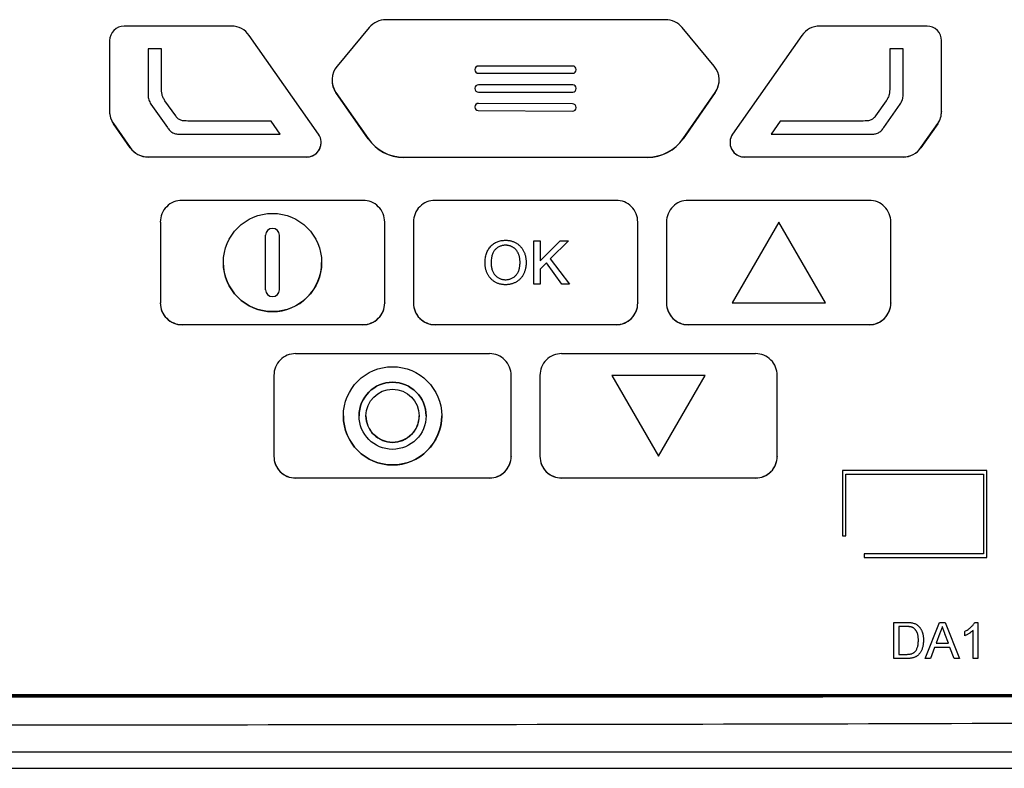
# Model space of a CAD drawing. Header units: millimetres. Extents: x 82 to 1337, y -230 to 1154.
# Tile 137 of 217: x 793 to 861, y 466 to 518. Entities that reach past the tile are written whole.
import ezdxf

# ---------------------------------------------------------------- set-up
doc = ezdxf.new("R2010")
doc.units = ezdxf.units.MM

msp = doc.modelspace()

# ---------------------------------------------------------------- linework, layer by layer
at = {"color": 7, "linetype": 'Continuous', "lineweight": 25}
for p, q in [((837.951, 517.907), (818.616, 517.907)), ((807.935, 517.458), (800.502, 517.458)), ((817.465, 517.369), (815.233, 514.698)), ((841.317, 514.692), (839.107, 517.363)), ((856.045, 517.458), (848.612, 517.458)), ((799.502, 516.458), (799.502, 511.572)), ((813.952, 509.984), (809.163, 516.819)), ((847.383, 516.819), (842.594, 509.984)), ((857.045, 511.572), (857.045, 516.458)), ((802.163, 515.888), (802.163, 512.7)), ((803.089, 515.887), (802.163, 515.888)), ((803.088, 513.206), (803.089, 515.887)), ((803.088, 513.206), (803.089, 515.886)), ((803.089, 515.887), (803.089, 515.886)), ((854.383, 515.888), (853.458, 515.887)), ((853.458, 515.887), (853.458, 513.206)), ((853.458, 515.887), (853.458, 515.886)), ((853.458, 515.886), (853.458, 513.206)), ((854.384, 512.7), (854.383, 515.888)), ((824.773, 514.459), (824.773, 514.439)), ((824.773, 514.439), (824.773, 514.439)), ((831.533, 514.699), (825.013, 514.699)), ((825.013, 514.199), (831.533, 514.199)), ((825.013, 514.199), (825.013, 514.199)), ((825.013, 514.199), (831.533, 514.199)), ((831.533, 514.199), (831.533, 514.199)), ((831.773, 514.439), (831.773, 514.459)), ((831.773, 514.439), (831.773, 514.439)), ((814.884, 513.737), (814.884, 513.728)), ((841.662, 513.727), (841.662, 513.735)), ((803.088, 513.206), (803.088, 513.206)), ((815.152, 512.88), (817.379, 509.678)), ((815.152, 512.88), (815.152, 512.872)), ((817.379, 509.67), (815.152, 512.872)), ((824.773, 513.159), (824.773, 513.139)), ((824.773, 513.139), (824.773, 513.139)), ((831.533, 513.399), (825.013, 513.399)), ((825.013, 512.899), (831.533, 512.899)), ((825.013, 512.899), (831.533, 512.899)), ((825.013, 512.899), (825.013, 512.899)), ((831.533, 512.899), (831.533, 512.899)), ((831.773, 513.139), (831.773, 513.159)), ((831.773, 513.139), (831.773, 513.139)), ((839.167, 509.678), (841.393, 512.879)), ((841.393, 512.871), (839.167, 509.67)), ((841.393, 512.879), (841.393, 512.871)), ((853.458, 513.206), (853.458, 513.206)), ((802.163, 512.7), (802.163, 512.699)), ((804.072, 511.245), (803.333, 512.297)), ((831.527, 512.079), (825.007, 512.119)), ((853.213, 512.297), (852.475, 511.245)), ((854.384, 512.7), (854.384, 512.699)), ((799.502, 511.572), (799.502, 511.563)), ((802.362, 512.069), (803.495, 510.451)), ((802.362, 512.069), (803.495, 510.451)), ((802.362, 512.069), (802.362, 512.069)), ((824.765, 511.881), (824.765, 511.861)), ((824.765, 511.859), (824.765, 511.859)), ((825.004, 511.619), (831.524, 511.579)), ((825.004, 511.619), (831.524, 511.579)), ((825.004, 511.619), (825.004, 511.619)), ((831.524, 511.579), (831.524, 511.579)), ((831.765, 511.839), (831.765, 511.839)), ((831.765, 511.818), (831.765, 511.838)), ((831.765, 511.818), (831.765, 511.838)), ((831.765, 511.838), (831.765, 511.838)), ((831.765, 511.818), (831.765, 511.818)), ((853.052, 510.451), (854.185, 512.069)), ((853.052, 510.451), (854.185, 512.069)), ((854.185, 512.069), (854.185, 512.069)), ((857.045, 511.572), (857.045, 511.563)), ((810.67, 510.894), (804.915, 510.897)), ((811.292, 509.983), (810.67, 510.894)), ((845.877, 510.894), (845.255, 509.983)), ((851.632, 510.897), (845.877, 510.894)), ((799.771, 510.714), (800.929, 509.053)), ((799.771, 510.714), (799.771, 510.705)), ((800.929, 509.044), (799.771, 510.705)), ((803.495, 510.451), (803.495, 510.451)), ((853.052, 510.451), (853.052, 510.451)), ((855.617, 509.053), (856.775, 510.714)), ((856.775, 510.705), (855.617, 509.044)), ((856.775, 510.714), (856.775, 510.705)), ((804.395, 509.982), (811.292, 509.983)), ((804.395, 509.983), (811.292, 509.983)), ((804.395, 509.983), (804.395, 509.982)), ((811.292, 509.983), (811.292, 509.983)), ((814.133, 509.402), (814.133, 509.411)), ((817.379, 509.678), (817.379, 509.67)), ((839.167, 509.678), (839.167, 509.67)), ((842.414, 509.411), (842.414, 509.402)), ((845.255, 509.983), (852.151, 509.982)), ((845.255, 509.983), (852.151, 509.983)), ((845.255, 509.983), (845.255, 509.983)), ((852.151, 509.983), (852.151, 509.982)), ((800.929, 509.053), (800.929, 509.044)), ((855.617, 509.053), (855.617, 509.044)), ((802.16, 508.411), (813.133, 508.411)), ((802.16, 508.411), (802.16, 508.402)), ((813.133, 508.402), (802.16, 508.402)), ((813.133, 508.411), (813.133, 508.402)), ((819.842, 508.391), (836.704, 508.391)), ((819.842, 508.391), (819.842, 508.382)), ((836.704, 508.382), (819.842, 508.382)), ((836.704, 508.391), (836.704, 508.382)), ((843.414, 508.411), (854.387, 508.411)), ((843.414, 508.411), (843.414, 508.402)), ((854.387, 508.402), (843.414, 508.402)), ((854.387, 508.411), (854.387, 508.402)), ((817.027, 505.408), (804.511, 505.408)), ((834.531, 505.408), (822.015, 505.408)), ((852.036, 505.408), (839.52, 505.408)), ((803.011, 503.908), (803.011, 498.309)), ((818.527, 498.309), (818.527, 503.908)), ((820.515, 503.908), (820.515, 498.309)), ((836.031, 498.309), (836.031, 503.908)), ((838.02, 503.908), (838.02, 498.309)), ((845.778, 503.904), (842.55, 498.313)), ((849.006, 498.313), (845.778, 503.904)), ((853.536, 498.309), (853.536, 503.908)), ((810.289, 499.228), (810.289, 502.989)), ((811.249, 499.228), (811.249, 502.989)), ((828.85, 499.609), (828.85, 502.608)), ((828.85, 502.608), (829.273, 502.608)), ((829.273, 502.608), (829.273, 501.226)), ((829.273, 501.226), (830.655, 502.608)), ((831.235, 502.608), (829.981, 501.355)), ((831.235, 502.608), (829.981, 501.355)), ((830.655, 502.608), (831.235, 502.608)), ((831.235, 502.608), (831.235, 502.608)), ((826.893, 502.3), (826.893, 502.3)), ((829.981, 501.355), (831.312, 499.609)), ((807.369, 501.108), (807.369, 501.108)), ((814.169, 501.108), (814.169, 501.108)), ((825.466, 501.069), (825.466, 501.069)), ((828.312, 501.104), (828.312, 501.104)), ((829.713, 501.086), (829.273, 500.647)), ((829.713, 501.086), (829.273, 500.647)), ((829.273, 500.647), (829.273, 499.609)), ((829.273, 500.647), (829.273, 500.647)), ((830.791, 499.609), (829.713, 501.086)), ((829.713, 501.086), (829.713, 501.086)), ((830.791, 499.609), (829.713, 501.086)), ((826.889, 499.57), (826.889, 499.57)), ((829.273, 499.609), (828.85, 499.609)), ((829.273, 499.609), (828.85, 499.609)), ((828.85, 499.609), (828.85, 499.609)), ((829.273, 499.609), (829.273, 499.609)), ((831.312, 499.609), (830.791, 499.609)), ((830.791, 499.609), (830.791, 499.609)), ((831.312, 499.609), (830.791, 499.609)), ((831.312, 499.609), (831.312, 499.609)), ((803.011, 498.309), (803.011, 498.3)), ((818.527, 498.309), (818.527, 498.3)), ((820.515, 498.309), (820.515, 498.3)), ((836.031, 498.309), (836.031, 498.3)), ((838.02, 498.309), (838.02, 498.3)), ((842.55, 498.313), (849.006, 498.313)), ((842.55, 498.313), (849.006, 498.313)), ((842.55, 498.313), (842.55, 498.313)), ((849.006, 498.313), (849.006, 498.313)), ((853.536, 498.309), (853.536, 498.3)), ((804.511, 496.809), (817.027, 496.809)), ((804.511, 496.809), (804.511, 496.8)), ((817.027, 496.8), (804.511, 496.8)), ((817.027, 496.809), (817.027, 496.8)), ((822.015, 496.809), (834.531, 496.809)), ((822.015, 496.809), (822.015, 496.8)), ((834.531, 496.8), (822.015, 496.8)), ((834.531, 496.809), (834.531, 496.8)), ((839.52, 496.809), (852.036, 496.809)), ((839.52, 496.809), (839.52, 496.8)), ((852.036, 496.8), (839.52, 496.8)), ((852.036, 496.809), (852.036, 496.8)), ((825.779, 494.8), (812.366, 494.8)), ((844.18, 494.8), (830.767, 494.8)), ((810.866, 493.301), (810.866, 487.701)), ((827.279, 487.701), (827.279, 493.301)), ((829.267, 493.301), (829.267, 487.701)), ((834.246, 493.296), (837.474, 487.706)), ((840.702, 493.296), (834.246, 493.296)), ((834.246, 493.296), (837.474, 487.706)), ((834.246, 493.296), (834.246, 493.296)), ((837.474, 487.706), (840.702, 493.296)), ((837.474, 487.706), (840.702, 493.296)), ((840.702, 493.296), (840.702, 493.296)), ((845.68, 487.701), (845.68, 493.301)), ((815.673, 490.501), (815.673, 490.501)), ((816.753, 490.501), (816.753, 490.501)), ((817.233, 490.501), (817.233, 490.501)), ((820.913, 490.501), (820.913, 490.501)), ((821.393, 490.501), (821.393, 490.501)), ((822.473, 490.501), (822.473, 490.501)), ((810.866, 487.701), (810.866, 487.692)), ((827.279, 487.701), (827.279, 487.692)), ((829.267, 487.701), (829.267, 487.692)), ((837.474, 487.706), (837.474, 487.706)), ((845.68, 487.701), (845.68, 487.692)), ((850.183, 486.707), (850.183, 482.208)), ((860.183, 486.707), (850.183, 486.707)), ((850.433, 486.457), (859.933, 486.457)), ((850.433, 486.457), (859.933, 486.457)), ((850.433, 482.208), (850.433, 486.457)), ((859.933, 486.457), (859.933, 480.958)), ((860.183, 480.708), (860.183, 486.707)), ((812.366, 486.201), (825.779, 486.201)), ((812.366, 486.201), (812.366, 486.193)), ((825.779, 486.193), (812.366, 486.193)), ((825.779, 486.201), (825.779, 486.193)), ((830.767, 486.201), (844.18, 486.201)), ((830.767, 486.201), (830.767, 486.193)), ((844.18, 486.193), (830.767, 486.193)), ((844.18, 486.201), (844.18, 486.193)), ((850.183, 482.208), (850.433, 482.208)), ((850.183, 482.208), (850.183, 482.207)), ((850.183, 482.207), (850.433, 482.207)), ((850.433, 482.208), (850.433, 482.207)), ((851.683, 480.958), (851.683, 480.708)), ((859.933, 480.958), (851.683, 480.958)), ((851.683, 480.708), (860.183, 480.708)), ((851.683, 480.708), (851.683, 480.707)), ((851.683, 480.707), (860.183, 480.707)), ((860.183, 480.708), (860.183, 480.707)), ((853.741, 476.209), (854.596, 476.209)), ((853.741, 473.709), (853.741, 476.209)), ((855.899, 473.709), (856.892, 476.209)), ((856.892, 476.209), (857.289, 476.209)), ((857.289, 476.209), (858.282, 473.709)), ((859.336, 476.209), (859.542, 476.209)), ((859.542, 476.209), (859.542, 473.709)), ((854.6, 475.921), (854.094, 475.921)), ((854.094, 475.921), (854.094, 473.998)), ((854.6, 475.92), (854.094, 475.92)), ((854.6, 475.921), (854.6, 475.92)), ((855.014, 475.869), (855.014, 475.868)), ((856.92, 475.459), (856.664, 474.767)), ((856.92, 475.458), (856.664, 474.767)), ((856.92, 475.459), (856.92, 475.458)), ((857.09, 475.921), (857.09, 475.92)), ((857.517, 474.767), (857.274, 475.424)), ((857.274, 475.424), (857.274, 475.423)), ((857.517, 474.767), (857.274, 475.423)), ((858.645, 475.289), (858.645, 475.584)), ((859.222, 473.709), (859.222, 475.657)), ((855.792, 474.973), (855.792, 474.972)), ((856.664, 474.767), (857.517, 474.767)), ((858.645, 475.289), (858.645, 475.288)), ((854.094, 473.998), (854.609, 473.998)), ((856.558, 474.479), (856.273, 473.709)), ((856.558, 474.478), (856.273, 473.709)), ((856.558, 474.479), (856.558, 474.478)), ((857.623, 474.479), (856.558, 474.479)), ((857.623, 474.478), (856.558, 474.478)), ((857.908, 473.709), (857.623, 474.479)), ((857.623, 474.479), (857.623, 474.478)), ((857.908, 473.709), (857.623, 474.478)), ((853.741, 473.709), (853.741, 473.709)), ((854.637, 473.709), (853.741, 473.709)), ((854.637, 473.709), (853.741, 473.709)), ((854.637, 473.709), (854.637, 473.709)), ((856.273, 473.709), (855.899, 473.709)), ((856.273, 473.709), (855.899, 473.709)), ((855.899, 473.709), (855.899, 473.709)), ((856.273, 473.709), (856.273, 473.709)), ((858.282, 473.709), (857.908, 473.709)), ((857.908, 473.709), (857.908, 473.709)), ((858.282, 473.709), (857.908, 473.709)), ((858.282, 473.709), (858.282, 473.709)), ((859.542, 473.709), (859.222, 473.709)), ((859.542, 473.709), (859.222, 473.709)), ((859.222, 473.709), (859.222, 473.709)), ((859.542, 473.709), (859.542, 473.709)), ((884.424, 471.126), (702.143, 471.126)), ((702.293, 471.209), (884.274, 471.209)), ((884.274, 471.176), (702.293, 471.176)), ((700.436, 467.258), (886.132, 467.258)), ((698.886, 466.113), (887.68, 466.113))]:
    msp.add_line(p, q, dxfattribs=at)
for centre, radius in [((810.769, 501.109), 3.4), ((819.073, 490.501), 3.4), ((819.073, 490.501), 2.32), ((819.073, 490.501), 1.84)]:
    msp.add_circle(centre, radius, dxfattribs=at)
for centre, radius, start, end in [((818.616, 516.407), 1.5, 89.99898, 140.10953), ((837.951, 516.407), 1.5, 39.61294, 90.00103), ((800.502, 516.458), 1, 89.99564, 179.99564), ((807.935, 515.958), 1.5, 35.01813, 90.00131), ((848.612, 515.958), 1.5, 89.99869, 144.98187), ((856.045, 516.458), 1, 0.00436, 90.00436), ((816.384, 513.737), 1.5, 140.10973, 214.81636), ((825.013, 514.459), 0.24, 89.99564, 179.99564), ((825.013, 514.439), 0.24, 180.00436, 270.00436), ((825.013, 514.439), 0.24, 180.00436, 270.00436), ((831.533, 514.459), 0.24, 0.00436, 90.00436), ((831.533, 514.439), 0.24, 269.99564, 359.99564), ((831.533, 514.439), 0.24, 269.99564, 359.99564), ((840.162, 513.735), 1.5, 325.18363, 39.61269), ((816.384, 513.728), 1.5, 180.00033, 214.81631), ((840.162, 513.727), 1.5, 325.18369, 359.99966), ((825.013, 513.159), 0.24, 89.99564, 179.99564), ((825.013, 513.139), 0.24, 180.00436, 270.00436), ((825.013, 513.139), 0.24, 180.00436, 270.00436), ((831.533, 513.159), 0.24, 0.00436, 90.00436), ((831.533, 513.139), 0.24, 269.99564, 359.99564), ((831.533, 513.139), 0.24, 269.99564, 359.99564), ((825.005, 511.879), 0.24, 89.6442, 179.64406), ((801.001, 511.572), 1.5, 180.00037, 214.88264), ((801.001, 511.563), 1.5, 180.00037, 214.88264), ((825.005, 511.859), 0.24, 179.65278, 269.65293), ((825.005, 511.859), 0.24, 179.65278, 269.65293), ((831.525, 511.819), 0.24, 269.6442, 359.64406), ((831.525, 511.819), 0.24, 269.6442, 359.64406), ((831.525, 511.839), 0.24, 359.65278, 89.65293), ((855.545, 511.572), 1.5, 325.11754, 359.99963), ((855.545, 511.563), 1.5, 325.11754, 359.99963), ((813.133, 509.411), 1, 269.99241, 35.01273), ((813.133, 509.402), 1, 269.99545, 359.99582), ((819.842, 511.391), 3, 214.81751, 270.00132), ((819.842, 511.383), 3, 214.81751, 270.00132), ((836.704, 511.391), 3, 269.99868, 325.18249), ((836.704, 511.383), 3, 269.99868, 325.18249), ((843.413, 509.411), 1, 144.98727, 270.00759), ((843.413, 509.402), 1, 180.00418, 270.00455), ((802.16, 509.911), 1.5, 214.88386, 270.00131), ((802.16, 509.902), 1.5, 214.88386, 270.00131), ((854.387, 509.911), 1.5, 269.99869, 325.11632), ((854.387, 509.902), 1.5, 269.99869, 325.11632), ((804.51, 503.908), 1.5, 89.99564, 179.99564), ((817.027, 503.908), 1.5, 0.00436, 90.00436), ((822.015, 503.908), 1.5, 89.99564, 179.99564), ((834.532, 503.908), 1.5, 0.00436, 90.00436), ((839.52, 503.908), 1.5, 89.99564, 179.99564), ((852.036, 503.908), 1.5, 0.00436, 90.00436), ((810.769, 502.989), 0.48, 0.00702, 179.99298), ((810.769, 502.989), 0.48, 0.00702, 179.99298), ((810.768, 501.109), 3.4, 180.00447, 270.00426), ((810.769, 501.109), 3.4, 269.99507, 359.99621), ((810.769, 499.228), 0.48, 180.00702, 359.99298), ((804.51, 498.309), 1.5, 180.00436, 270.00436), ((804.51, 498.3), 1.5, 180.00436, 270.00436), ((817.027, 498.309), 1.5, 269.99564, 359.99564), ((817.027, 498.3), 1.5, 269.99564, 359.99564), ((822.015, 498.309), 1.5, 180.00436, 270.00436), ((822.015, 498.3), 1.5, 180.00436, 270.00436), ((834.532, 498.309), 1.5, 269.99564, 359.99564), ((834.532, 498.3), 1.5, 269.99564, 359.99564), ((839.52, 498.309), 1.5, 180.00436, 270.00436), ((839.52, 498.3), 1.5, 180.00436, 270.00436), ((852.036, 498.309), 1.5, 269.99564, 359.99564), ((852.036, 498.3), 1.5, 269.99564, 359.99564), ((812.366, 493.301), 1.5, 89.99564, 179.99564), ((825.779, 493.301), 1.5, 0.00436, 90.00436), ((830.767, 493.301), 1.5, 89.99564, 179.99564), ((844.18, 493.301), 1.5, 0.00436, 90.00436), ((819.073, 490.501), 2.32, 0.00702, 179.99298), ((819.072, 490.501), 3.4, 180.00447, 270.00426), ((819.073, 490.501), 1.84, 180.00436, 270.00436), ((819.073, 490.501), 3.4, 269.99507, 359.99621), ((819.073, 490.501), 1.84, 269.99564, 359.99564), ((812.366, 487.701), 1.5, 180.00436, 270.00436), ((812.366, 487.693), 1.5, 180.00436, 270.00436), ((825.779, 487.701), 1.5, 269.99564, 359.99564), ((825.779, 487.693), 1.5, 269.99564, 359.99564), ((830.767, 487.701), 1.5, 180.00436, 270.00436), ((830.767, 487.693), 1.5, 180.00436, 270.00436), ((844.18, 487.701), 1.5, 269.99564, 359.99564), ((844.18, 487.693), 1.5, 269.99564, 359.99564)]:
    msp.add_arc(centre, radius, start, end, dxfattribs=at)
for points, knots in [([(803.333, 512.297), (803.287, 512.363), (803.244, 512.432), (803.172, 512.576), (803.145, 512.652), (803.09, 512.883), (803.088, 513.045), (803.088, 513.206)], [0, 0, 0, 0, 0.25, 0.25, 0.5, 0.5, 1, 1, 1, 1]), ([(853.458, 513.206), (853.458, 513.045), (853.457, 512.883), (853.401, 512.652), (853.374, 512.576), (853.302, 512.432), (853.26, 512.363), (853.213, 512.297)], [0, 0, 0, 0, 0.5, 0.5, 0.75, 0.75, 1, 1, 1, 1]), ([(802.163, 512.7), (802.163, 512.587), (802.179, 512.477), (802.247, 512.262), (802.297, 512.161), (802.362, 512.069)], [0, 0, 0, 0, 0.5, 0.5, 1, 1, 1, 1]), ([(802.163, 512.699), (802.163, 512.587), (802.179, 512.477), (802.247, 512.262), (802.297, 512.161), (802.362, 512.069)], [0, 0, 0, 0, 0.5, 0.5, 1, 1, 1, 1]), ([(854.185, 512.069), (854.249, 512.161), (854.3, 512.262), (854.367, 512.477), (854.384, 512.587), (854.384, 512.7)], [0, 0, 0, 0, 0.5, 0.5, 1, 1, 1, 1]), ([(854.185, 512.069), (854.249, 512.161), (854.3, 512.262), (854.367, 512.477), (854.384, 512.587), (854.384, 512.699)], [0, 0, 0, 0, 0.5, 0.5, 1, 1, 1, 1]), ([(804.915, 510.897), (804.834, 510.897), (804.753, 510.897), (804.593, 510.909), (804.512, 510.92), (804.359, 510.97), (804.288, 511.012), (804.168, 511.117), (804.118, 511.179), (804.072, 511.245)], [0, 0, 0, 0, 0.25, 0.25, 0.5, 0.5, 0.75, 0.75, 1, 1, 1, 1]), ([(852.475, 511.245), (852.429, 511.179), (852.379, 511.117), (852.259, 511.012), (852.187, 510.97), (852.035, 510.92), (851.954, 510.909), (851.793, 510.897), (851.712, 510.897), (851.632, 510.897)], [0, 0, 0, 0, 0.25, 0.25, 0.5, 0.5, 0.75, 0.75, 1, 1, 1, 1]), ([(803.495, 510.451), (803.546, 510.378), (803.6, 510.308), (803.724, 510.182), (803.796, 510.126), (803.954, 510.045), (804.041, 510.018), (804.216, 509.987), (804.305, 509.982), (804.395, 509.982)], [0, 0, 0, 0, 0.25, 0.25, 0.5, 0.5, 0.75, 0.75, 1, 1, 1, 1]), ([(803.495, 510.451), (803.546, 510.378), (803.6, 510.308), (803.724, 510.182), (803.796, 510.126), (803.954, 510.045), (804.041, 510.018), (804.216, 509.988), (804.305, 509.983), (804.395, 509.983)], [0, 0, 0, 0, 0.25, 0.25, 0.5, 0.5, 0.75, 0.75, 1, 1, 1, 1]), ([(852.151, 509.982), (852.241, 509.982), (852.33, 509.987), (852.506, 510.018), (852.593, 510.045), (852.75, 510.126), (852.822, 510.182), (852.947, 510.308), (853.001, 510.378), (853.052, 510.451)], [0, 0, 0, 0, 0.25, 0.25, 0.5, 0.5, 0.75, 0.75, 1, 1, 1, 1]), ([(852.151, 509.983), (852.241, 509.983), (852.33, 509.988), (852.506, 510.018), (852.593, 510.045), (852.75, 510.126), (852.822, 510.182), (852.947, 510.308), (853.001, 510.378), (853.052, 510.451)], [0, 0, 0, 0, 0.25, 0.25, 0.5, 0.5, 0.75, 0.75, 1, 1, 1, 1]), ([(825.466, 501.069), (825.467, 501.129), (825.469, 501.246), (825.488, 501.417), (825.518, 501.577), (825.563, 501.728), (825.618, 501.868), (825.686, 501.999), (825.768, 502.119), (825.861, 502.229), (825.965, 502.327), (826.075, 502.413), (826.193, 502.485), (826.319, 502.545), (826.452, 502.59), (826.592, 502.622), (826.739, 502.643), (826.839, 502.645), (826.89, 502.647)], [0, 0, 0, 0, 0.075226, 0.146575, 0.2145, 0.27953, 0.342403, 0.403496, 0.463762, 0.523864, 0.583252, 0.641302, 0.698898, 0.756295, 0.814628, 0.874325, 0.935783, 1, 1, 1, 1]), ([(826.89, 502.647), (826.924, 502.646), (826.992, 502.645), (827.091, 502.636), (827.188, 502.62), (827.282, 502.599), (827.374, 502.571), (827.463, 502.537), (827.55, 502.496), (827.634, 502.45), (827.714, 502.399), (827.789, 502.342), (827.86, 502.281), (827.926, 502.215), (827.986, 502.143), (828.043, 502.068), (828.094, 501.987), (828.139, 501.901), (828.18, 501.812), (828.215, 501.719), (828.245, 501.624), (828.27, 501.525), (828.288, 501.424), (828.302, 501.32), (828.31, 501.213), (828.311, 501.14), (828.312, 501.104)], [0, 0, 0, 0, 0.043099, 0.085587, 0.126908, 0.167967, 0.20845, 0.249025, 0.289281, 0.33001, 0.370598, 0.410466, 0.450033, 0.489688, 0.529116, 0.569037, 0.609703, 0.650759, 0.692509, 0.734219, 0.776707, 0.819552, 0.863351, 0.907839, 0.953334, 1, 1, 1, 1]), ([(826.893, 502.3), (826.859, 502.3), (826.793, 502.298), (826.695, 502.284), (826.6, 502.262), (826.509, 502.231), (826.422, 502.191), (826.339, 502.141), (826.259, 502.083), (826.183, 502.016), (826.112, 501.939), (826.052, 501.849), (826.002, 501.747), (825.96, 501.633), (825.927, 501.508), (825.905, 501.37), (825.891, 501.221), (825.89, 501.118), (825.889, 501.064)], [0, 0, 0, 0, 0.055943, 0.110382, 0.164048, 0.216759, 0.269601, 0.323009, 0.377581, 0.433449, 0.490922, 0.550625, 0.613117, 0.679861, 0.751358, 0.828261, 0.910795, 1, 1, 1, 1]), ([(826.893, 502.3), (826.859, 502.3), (826.793, 502.298), (826.695, 502.284), (826.6, 502.262), (826.509, 502.231), (826.422, 502.191), (826.339, 502.141), (826.259, 502.083), (826.183, 502.016), (826.112, 501.939), (826.052, 501.849), (826.002, 501.747), (825.96, 501.633), (825.927, 501.508), (825.905, 501.37), (825.891, 501.221), (825.89, 501.118), (825.889, 501.064)], [0, 0, 0, 0, 0.055943, 0.110382, 0.164048, 0.216759, 0.269601, 0.323009, 0.377581, 0.433449, 0.490922, 0.550625, 0.613117, 0.679861, 0.751358, 0.828261, 0.910795, 1, 1, 1, 1]), ([(827.889, 501.107), (827.888, 501.136), (827.888, 501.194), (827.881, 501.28), (827.873, 501.363), (827.86, 501.444), (827.842, 501.521), (827.822, 501.595), (827.797, 501.667), (827.769, 501.736), (827.737, 501.801), (827.701, 501.863), (827.662, 501.92), (827.62, 501.975), (827.574, 502.024), (827.524, 502.071), (827.471, 502.114), (827.415, 502.153), (827.356, 502.188), (827.295, 502.218), (827.233, 502.244), (827.168, 502.264), (827.102, 502.28), (827.034, 502.293), (826.964, 502.299), (826.917, 502.3), (826.893, 502.3)], [0, 0, 0, 0, 0.050852, 0.099752, 0.147438, 0.194086, 0.239171, 0.28334, 0.326577, 0.368936, 0.410572, 0.451051, 0.490877, 0.530044, 0.568937, 0.607578, 0.64642, 0.685679, 0.724799, 0.763513, 0.802173, 0.84074, 0.879649, 0.919071, 0.959098, 1, 1, 1, 1]), ([(827.889, 501.107), (827.888, 501.136), (827.888, 501.194), (827.881, 501.28), (827.873, 501.363), (827.86, 501.443), (827.842, 501.521), (827.822, 501.595), (827.797, 501.667), (827.769, 501.736), (827.737, 501.801), (827.701, 501.863), (827.662, 501.92), (827.62, 501.975), (827.574, 502.024), (827.524, 502.071), (827.471, 502.114), (827.415, 502.153), (827.356, 502.188), (827.295, 502.217), (827.233, 502.244), (827.168, 502.264), (827.102, 502.28), (827.034, 502.292), (826.964, 502.299), (826.917, 502.3), (826.893, 502.3)], [0, 0, 0, 0, 0.050852, 0.099752, 0.147438, 0.194086, 0.239171, 0.28334, 0.326577, 0.368936, 0.410572, 0.451051, 0.490877, 0.530044, 0.568937, 0.607578, 0.64642, 0.685679, 0.724799, 0.763513, 0.802173, 0.84074, 0.879649, 0.919071, 0.959098, 1, 1, 1, 1]), ([(826.889, 499.57), (826.854, 499.571), (826.786, 499.572), (826.685, 499.582), (826.586, 499.597), (826.491, 499.619), (826.398, 499.648), (826.308, 499.683), (826.221, 499.724), (826.137, 499.772), (826.057, 499.824), (825.982, 499.882), (825.911, 499.945), (825.847, 500.012), (825.785, 500.083), (825.731, 500.16), (825.68, 500.241), (825.635, 500.326), (825.595, 500.414), (825.561, 500.504), (825.531, 500.595), (825.507, 500.687), (825.489, 500.781), (825.476, 500.876), (825.467, 500.972), (825.466, 501.036), (825.466, 501.069)], [0, 0, 0, 0, 0.044697, 0.088534, 0.131409, 0.173814, 0.215715, 0.257247, 0.298848, 0.340604, 0.382029, 0.42297, 0.463632, 0.504048, 0.544591, 0.584964, 0.626265, 0.667979, 0.709943, 0.751382, 0.792619, 0.833948, 0.875008, 0.916446, 0.957907, 1, 1, 1, 1]), ([(826.889, 499.57), (826.854, 499.571), (826.786, 499.572), (826.685, 499.582), (826.586, 499.597), (826.491, 499.619), (826.398, 499.648), (826.308, 499.683), (826.221, 499.724), (826.137, 499.772), (826.057, 499.824), (825.982, 499.882), (825.911, 499.945), (825.847, 500.012), (825.785, 500.083), (825.731, 500.16), (825.68, 500.241), (825.635, 500.326), (825.595, 500.414), (825.561, 500.504), (825.531, 500.595), (825.507, 500.687), (825.489, 500.781), (825.476, 500.876), (825.467, 500.972), (825.466, 501.036), (825.466, 501.069)], [0, 0, 0, 0, 0.044697, 0.088534, 0.131409, 0.173814, 0.215715, 0.257247, 0.298848, 0.340604, 0.382029, 0.42297, 0.463632, 0.504048, 0.544591, 0.584964, 0.626265, 0.667979, 0.709943, 0.751382, 0.792619, 0.833948, 0.875008, 0.916446, 0.957907, 1, 1, 1, 1]), ([(825.889, 501.064), (825.889, 501.021), (825.891, 500.936), (825.905, 500.813), (825.927, 500.697), (825.957, 500.587), (825.998, 500.485), (826.046, 500.39), (826.105, 500.303), (826.171, 500.222), (826.244, 500.151), (826.323, 500.088), (826.406, 500.035), (826.493, 499.991), (826.585, 499.958), (826.682, 499.934), (826.783, 499.919), (826.852, 499.917), (826.887, 499.916)], [0, 0, 0, 0, 0.0759644, 0.1481252, 0.2172006, 0.2832999, 0.3472019, 0.4092995, 0.4704256, 0.5315881, 0.5917392, 0.6502577, 0.707303, 0.7642085, 0.8211475, 0.8791188, 0.9384228, 1, 1, 1, 1]), ([(826.887, 499.916), (826.923, 499.917), (826.992, 499.919), (827.095, 499.933), (827.193, 499.958), (827.286, 499.992), (827.373, 500.036), (827.457, 500.089), (827.535, 500.153), (827.608, 500.225), (827.674, 500.307), (827.732, 500.397), (827.78, 500.496), (827.821, 500.602), (827.851, 500.717), (827.873, 500.84), (827.887, 500.971), (827.888, 501.06), (827.889, 501.107)], [0, 0, 0, 0, 0.061055, 0.119545, 0.176806, 0.232956, 0.288583, 0.344667, 0.401662, 0.46054, 0.520477, 0.581213, 0.643431, 0.707961, 0.775371, 0.846414, 0.921152, 1, 1, 1, 1]), ([(828.312, 501.104), (828.311, 501.066), (828.31, 500.993), (828.301, 500.884), (828.287, 500.778), (828.267, 500.675), (828.241, 500.576), (828.21, 500.478), (828.173, 500.385), (828.13, 500.294), (828.082, 500.208), (828.029, 500.126), (827.971, 500.051), (827.909, 499.98), (827.842, 499.915), (827.77, 499.855), (827.693, 499.801), (827.612, 499.752), (827.527, 499.71), (827.441, 499.673), (827.353, 499.641), (827.263, 499.615), (827.172, 499.595), (827.079, 499.58), (826.984, 499.572), (826.921, 499.571), (826.889, 499.57)], [0, 0, 0, 0, 0.04756, 0.093962, 0.139112, 0.183626, 0.227457, 0.270703, 0.313611, 0.35626, 0.398366, 0.439557, 0.480045, 0.519888, 0.559658, 0.599421, 0.639208, 0.679668, 0.72002, 0.759859, 0.79956, 0.839199, 0.878956, 0.918794, 0.959083, 1, 1, 1, 1]), ([(828.312, 501.104), (828.311, 501.066), (828.31, 500.993), (828.301, 500.884), (828.287, 500.778), (828.267, 500.675), (828.241, 500.576), (828.21, 500.478), (828.173, 500.385), (828.13, 500.294), (828.082, 500.208), (828.029, 500.126), (827.971, 500.051), (827.909, 499.98), (827.842, 499.915), (827.77, 499.855), (827.693, 499.801), (827.612, 499.752), (827.527, 499.71), (827.441, 499.673), (827.353, 499.641), (827.263, 499.615), (827.172, 499.595), (827.079, 499.58), (826.984, 499.572), (826.921, 499.571), (826.889, 499.57)], [0, 0, 0, 0, 0.04756, 0.093962, 0.139112, 0.183626, 0.227457, 0.270703, 0.313611, 0.35626, 0.398366, 0.439557, 0.480045, 0.519888, 0.559658, 0.599421, 0.639208, 0.679668, 0.72002, 0.759859, 0.79956, 0.839199, 0.878956, 0.918794, 0.959083, 1, 1, 1, 1]), ([(854.596, 476.209), (854.619, 476.209), (854.665, 476.209), (854.731, 476.207), (854.792, 476.204), (854.85, 476.2), (854.903, 476.195), (854.952, 476.19), (854.996, 476.182), (855.024, 476.176), (855.038, 476.173)], [0, 0, 0, 0, 0.157891, 0.306794, 0.445674, 0.57568, 0.694631, 0.805978, 0.907764, 1, 1, 1, 1]), ([(855.038, 476.173), (855.072, 476.164), (855.14, 476.146), (855.236, 476.106), (855.323, 476.056), (855.375, 476.015), (855.401, 475.994)], [0, 0, 0, 0, 0.261195, 0.513143, 0.757809, 1, 1, 1, 1]), ([(858.645, 475.584), (858.685, 475.605), (858.764, 475.645), (858.875, 475.716), (858.98, 475.792), (859.075, 475.874), (859.16, 475.957), (859.231, 476.042), (859.292, 476.124), (859.322, 476.182), (859.336, 476.209)], [0, 0, 0, 0, 0.1426573, 0.281169, 0.4169772, 0.5508525, 0.6783642, 0.7950324, 0.9019982, 1, 1, 1, 1]), ([(855.014, 475.869), (855.002, 475.873), (854.978, 475.882), (854.938, 475.892), (854.894, 475.901), (854.845, 475.908), (854.791, 475.914), (854.732, 475.918), (854.668, 475.92), (854.623, 475.92), (854.6, 475.921)], [0, 0, 0, 0, 0.087425, 0.185248, 0.292738, 0.411206, 0.541246, 0.682781, 0.836034, 1, 1, 1, 1]), ([(855.014, 475.868), (855.002, 475.872), (854.978, 475.881), (854.938, 475.891), (854.894, 475.901), (854.845, 475.907), (854.791, 475.913), (854.732, 475.917), (854.668, 475.919), (854.623, 475.919), (854.6, 475.92)], [0, 0, 0, 0, 0.087425, 0.185248, 0.292738, 0.411206, 0.541246, 0.682781, 0.836034, 1, 1, 1, 1]), ([(855.44, 474.978), (855.439, 475.01), (855.439, 475.072), (855.433, 475.162), (855.423, 475.247), (855.41, 475.326), (855.392, 475.399), (855.372, 475.467), (855.346, 475.528), (855.317, 475.584), (855.285, 475.635), (855.251, 475.682), (855.216, 475.724), (855.179, 475.762), (855.14, 475.796), (855.1, 475.825), (855.058, 475.85), (855.028, 475.863), (855.014, 475.869)], [0, 0, 0, 0, 0.091258, 0.177402, 0.258694, 0.334791, 0.406045, 0.473581, 0.537187, 0.597012, 0.654533, 0.709286, 0.761518, 0.811848, 0.860604, 0.907806, 0.954259, 1, 1, 1, 1]), ([(855.44, 474.977), (855.439, 475.009), (855.439, 475.071), (855.433, 475.162), (855.423, 475.246), (855.41, 475.325), (855.392, 475.398), (855.372, 475.466), (855.346, 475.527), (855.317, 475.583), (855.285, 475.634), (855.251, 475.681), (855.216, 475.724), (855.179, 475.761), (855.14, 475.795), (855.1, 475.824), (855.058, 475.849), (855.028, 475.862), (855.014, 475.868)], [0, 0, 0, 0, 0.091258, 0.177402, 0.258694, 0.334791, 0.406045, 0.473581, 0.537187, 0.597012, 0.654533, 0.709286, 0.761518, 0.811848, 0.860604, 0.907806, 0.954259, 1, 1, 1, 1]), ([(855.401, 475.994), (855.417, 475.98), (855.45, 475.952), (855.494, 475.905), (855.535, 475.856), (855.574, 475.804), (855.609, 475.749), (855.641, 475.691), (855.669, 475.63), (855.695, 475.567), (855.719, 475.501), (855.738, 475.432), (855.755, 475.361), (855.768, 475.288), (855.78, 475.213), (855.787, 475.135), (855.792, 475.055), (855.792, 475), (855.792, 474.973)], [0, 0, 0, 0, 0.056812, 0.113882, 0.170533, 0.227547, 0.285353, 0.343701, 0.403, 0.463842, 0.525815, 0.588967, 0.653271, 0.719097, 0.786749, 0.855788, 0.926836, 1, 1, 1, 1]), ([(857.09, 475.921), (857.081, 475.881), (857.062, 475.802), (857.022, 475.686), (856.976, 475.57), (856.938, 475.496), (856.92, 475.459)], [0, 0, 0, 0, 0.247294, 0.495608, 0.746359, 1, 1, 1, 1]), ([(857.09, 475.92), (857.081, 475.88), (857.062, 475.801), (857.022, 475.685), (856.976, 475.57), (856.938, 475.495), (856.92, 475.458)], [0, 0, 0, 0, 0.247294, 0.495608, 0.746359, 1, 1, 1, 1]), ([(857.274, 475.424), (857.265, 475.449), (857.247, 475.499), (857.22, 475.571), (857.195, 475.639), (857.17, 475.703), (857.149, 475.764), (857.128, 475.82), (857.108, 475.871), (857.096, 475.905), (857.09, 475.921)], [0, 0, 0, 0, 0.153148, 0.299433, 0.436426, 0.565671, 0.686508, 0.799269, 0.903395, 1, 1, 1, 1]), ([(857.274, 475.423), (857.265, 475.448), (857.247, 475.498), (857.22, 475.57), (857.195, 475.639), (857.17, 475.702), (857.149, 475.763), (857.128, 475.819), (857.108, 475.87), (857.096, 475.904), (857.09, 475.92)], [0, 0, 0, 0, 0.153148, 0.299433, 0.436426, 0.565671, 0.686508, 0.799269, 0.903395, 1, 1, 1, 1]), ([(859.222, 475.657), (859.203, 475.639), (859.165, 475.602), (859.1, 475.55), (859.028, 475.497), (858.949, 475.446), (858.868, 475.398), (858.791, 475.355), (858.717, 475.318), (858.668, 475.298), (858.645, 475.289)], [0, 0, 0, 0, 0.11167, 0.232094, 0.362743, 0.502558, 0.641525, 0.771098, 0.890162, 1, 1, 1, 1]), ([(859.222, 475.656), (859.203, 475.639), (859.165, 475.602), (859.1, 475.549), (859.028, 475.496), (858.949, 475.445), (858.868, 475.397), (858.791, 475.354), (858.717, 475.317), (858.668, 475.297), (858.645, 475.288)], [0, 0, 0, 0, 0.11167, 0.232094, 0.362743, 0.502558, 0.641525, 0.771098, 0.890162, 1, 1, 1, 1]), ([(855.792, 474.973), (855.792, 474.927), (855.79, 474.837), (855.777, 474.706), (855.757, 474.584), (855.728, 474.47), (855.693, 474.365), (855.653, 474.268), (855.608, 474.182), (855.559, 474.105), (855.506, 474.036), (855.451, 473.975), (855.393, 473.922), (855.332, 473.876), (855.266, 473.837), (855.195, 473.803), (855.117, 473.775), (855.034, 473.75), (854.943, 473.732), (854.847, 473.719), (854.744, 473.711), (854.673, 473.71), (854.637, 473.709)], [0, 0, 0, 0, 0.070538, 0.137265, 0.200472, 0.260573, 0.317203, 0.370006, 0.419824, 0.466241, 0.510134, 0.552081, 0.591863, 0.630336, 0.668716, 0.708706, 0.750896, 0.795285, 0.84198, 0.891765, 0.944294, 1, 1, 1, 1]), ([(855.792, 474.972), (855.792, 474.926), (855.79, 474.836), (855.777, 474.706), (855.757, 474.583), (855.728, 474.469), (855.693, 474.364), (855.653, 474.267), (855.608, 474.181), (855.559, 474.104), (855.506, 474.035), (855.451, 473.975), (855.393, 473.922), (855.332, 473.875), (855.266, 473.836), (855.195, 473.802), (855.117, 473.774), (855.034, 473.75), (854.943, 473.731), (854.847, 473.718), (854.744, 473.71), (854.673, 473.709), (854.637, 473.709)], [0, 0, 0, 0, 0.070538, 0.137265, 0.200472, 0.260573, 0.317203, 0.370006, 0.419824, 0.466241, 0.510134, 0.552081, 0.591863, 0.630336, 0.668716, 0.708706, 0.750896, 0.795285, 0.84198, 0.891765, 0.944294, 1, 1, 1, 1]), ([(855.199, 474.175), (855.218, 474.196), (855.256, 474.239), (855.303, 474.315), (855.344, 474.4), (855.379, 474.495), (855.407, 474.601), (855.426, 474.717), (855.438, 474.844), (855.439, 474.932), (855.44, 474.978)], [0, 0, 0, 0, 0.097773, 0.20086, 0.310441, 0.427816, 0.555168, 0.691834, 0.840089, 1, 1, 1, 1]), ([(854.609, 473.998), (854.647, 473.998), (854.718, 473.999), (854.818, 474.008), (854.905, 474.022), (854.981, 474.042), (855.047, 474.068), (855.105, 474.098), (855.156, 474.133), (855.185, 474.161), (855.199, 474.175)], [0, 0, 0, 0, 0.177956, 0.336653, 0.476122, 0.597334, 0.707007, 0.80993, 0.907088, 1, 1, 1, 1]), ([(884.424, 471.052), (854.045, 471.047), (823.664, 471.044), (762.902, 471.044), (732.522, 471.047), (702.142, 471.052)], [0, 0, 0, 0, 0.5, 0.5, 1, 1, 1, 1]), ([(701.64, 469.317), (732.187, 469.192), (762.735, 469.127), (823.832, 469.127), (854.38, 469.192), (884.926, 469.317)], [0, 0, 0, 0, 0.5, 0.5, 1, 1, 1, 1])]:
    msp.add_open_spline(points, degree=3, knots=knots, dxfattribs=at)

doc.saveas('drawing.dxf')
